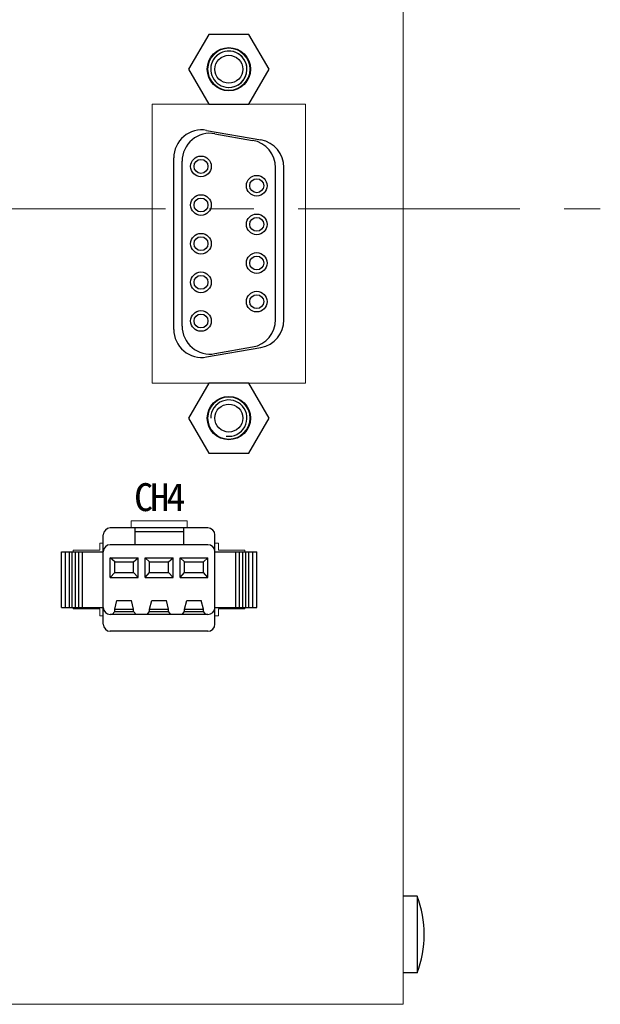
# Model space of a CAD drawing. Header units: millimetres. Extents: x 313 to 928, y 5 to 290.
# Tile 4 of 9: x 646 to 667, y 122 to 157. Entities that reach past the tile are written whole.
import ezdxf

# ---------------------------------------------------------------- set-up
doc = ezdxf.new("R2010")
doc.units = ezdxf.units.MM
doc.header["$LTSCALE"] = 0.25
doc.linetypes.add('CENTER', pattern=[50.800000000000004, 31.75, -6.35, 6.35, -6.35])
doc.layers.add('AM_0 プロファイル（中）', color=7, linetype='Continuous')
for name, color, linetype, lineweight in [('CENTER', 10, 'CENTER', 15), ('DSB-7962CE', 7, 'Continuous', 20), ('EXT. HARNESS', 7, 'Continuous', 20), ('Layer000', 7, 'Continuous', 25), ('OUTPUT HARNESS', 7, 'Continuous', 20), ('PANEL', 7, 'Continuous', 20)]:
    doc.layers.add(name, color=color, linetype=linetype, lineweight=lineweight)
doc.styles.add('takachi1', font='msgothic.ttc', dxfattribs={"height": 2.5})

msp = doc.modelspace()

# ---------------------------------------------------------------- linework, layer by layer
at = {"layer": 'AM_0 プロファイル（中）'}
for p, q in [((660.138629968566, 125.492123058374), (659.638629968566, 125.492123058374)), ((660.138629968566, 125.492123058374), (660.138629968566, 122.742123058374)), ((660.138629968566, 122.742123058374), (659.638629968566, 122.742123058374))]:
    msp.add_line(p, q, dxfattribs=at)
msp.add_arc((656.482379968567, 124.117123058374), 3.906249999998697, 339.390307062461, 20.609692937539, dxfattribs=at)
at = {"layer": 'CENTER'}
msp.add_line((605.075687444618, 150.11848115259), (666.701572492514, 150.11848115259), dxfattribs=at)
at = {"layer": 'DSB-7962CE', "linetype": 'Continuous', "lineweight": 25}
for points in [[(652.666942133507, 156.369862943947), (651.94525429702, 155.119862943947), (652.666942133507, 153.869862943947), (654.110317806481, 153.869862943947), (654.832005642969, 155.119862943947), (654.110317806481, 156.369862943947)], [(652.666964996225, 143.869862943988), (651.945277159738, 142.619862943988), (652.666964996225, 141.369862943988), (654.110340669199, 141.369862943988), (654.832028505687, 142.619862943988), (654.110340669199, 143.869862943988)]]:
    msp.add_lwpolyline(points, close=True, dxfattribs=at)
for centre in [(653.388629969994, 155.119862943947), (653.388652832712, 142.619862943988)]:
    msp.add_circle(centre, 0.5, dxfattribs=at)
for centre, start in [((653.388629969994, 155.119862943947), 261.528855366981), ((653.388652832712, 142.619862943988), 261.528855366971)]:
    msp.add_arc(centre, 0.65, start, 180, dxfattribs=at)
at = {"layer": 'EXT. HARNESS', "linetype": 'Continuous', "lineweight": 25}
for p, q in [((652.587286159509, 152.929644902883), (654.537287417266, 152.585814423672)), ((652.887286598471, 152.809646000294), (654.237287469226, 152.571609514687)), ((651.413664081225, 145.794832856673), (651.413641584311, 151.944832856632)), ((651.713663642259, 145.914833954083), (651.713642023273, 151.824833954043)), ((655.063662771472, 146.152887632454), (655.063642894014, 151.586804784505)), ((655.363662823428, 146.138684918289), (655.363642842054, 151.60100969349)), ((652.587315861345, 144.810029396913), (654.537314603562, 145.15387414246)), ((652.887315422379, 144.930030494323), (654.237314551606, 145.168076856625))]:
    msp.add_line(p, q, dxfattribs=at)
for centre, radius in [((653.388629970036, 155.119840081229), 0.775), ((652.389628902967, 151.639836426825), 0.3703440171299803), ((652.389628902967, 151.639836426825), 0.25), ((654.387659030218, 150.947343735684), 0.3703440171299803), ((654.387659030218, 150.947343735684), 0.25), ((652.389633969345, 150.254836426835), 0.3703440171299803), ((652.389633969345, 150.254836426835), 0.25), ((654.387664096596, 149.562343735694), 0.3703440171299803), ((654.387664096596, 149.562343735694), 0.25), ((652.389639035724, 148.869836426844), 0.3703440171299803), ((652.389639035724, 148.869836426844), 0.25), ((654.387669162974, 148.177343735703), 0.3703440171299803), ((654.387669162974, 148.177343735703), 0.25), ((652.389644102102, 147.484836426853), 0.3703440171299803), ((652.389644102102, 147.484836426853), 0.25), ((654.387674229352, 146.792343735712), 0.3703440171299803), ((654.387674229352, 146.792343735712), 0.25), ((652.38964916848, 146.099836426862), 0.3703440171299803), ((652.38964916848, 146.099836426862), 0.25), ((653.388652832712, 142.619862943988), 0.775)]:
    msp.add_circle(centre, radius, dxfattribs=at)
for centre, start, end in [((652.413641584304, 151.944836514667), 80.00020958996, 180.00020958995), ((652.713642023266, 151.824837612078), 80.00020958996, 180.000209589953), ((654.063642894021, 151.58680112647), 0.000209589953, 80.000209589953), ((654.363642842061, 151.601006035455), 0.000209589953, 80.000209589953), ((654.063662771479, 146.152883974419), 280.00020958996, 0.000209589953), ((654.363662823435, 146.138681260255), 280.000209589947, 0.000209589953), ((652.413664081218, 145.794836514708), 180.000209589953, 280.000209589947), ((652.713663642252, 145.914837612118), 180.000209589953, 280.000209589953)]:
    msp.add_arc(centre, 1, start, end, dxfattribs=at)
at = {"layer": 'Layer000', "linetype": 'Continuous', "lineweight": 25}
for radius, start, end in [(0.6500000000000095, 87.628864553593, 267.628864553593), (0.6500000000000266, 267.628864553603, 87.628864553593)]:
    msp.add_arc((653.388629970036, 155.119840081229), radius, start, end, dxfattribs=at)
at = {"layer": 'OUTPUT HARNESS', "linetype": 'Continuous', "lineweight": 25}
for p, q in [((652.638629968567, 138.6841829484), (649.138629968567, 138.6841829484)), ((650.013629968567, 138.6841829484), (650.013629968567, 138.0841829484)), ((651.763629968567, 138.6841829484), (651.763629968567, 138.0841829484)), ((648.888629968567, 135.2341829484), (648.888629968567, 138.4341829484)), ((650.013629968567, 138.551759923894), (651.763629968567, 138.551759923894)), ((652.888629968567, 135.2341829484), (652.888629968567, 138.4341829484)), ((652.638629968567, 138.0841829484), (649.138629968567, 138.0841829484)), ((647.388629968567, 135.8341829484), (647.388629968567, 137.8341829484)), ((647.388629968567, 137.8341829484), (648.888629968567, 137.8341829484)), ((647.388629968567, 135.8341829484), (647.388629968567, 137.8341829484)), ((647.530380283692, 135.8341829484), (647.530380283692, 137.8341829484)), ((647.675562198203, 135.8341829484), (647.675562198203, 137.8341829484)), ((647.774549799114, 135.8341829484), (647.774549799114, 137.8341829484)), ((647.893334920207, 135.8341829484), (647.893334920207, 137.8341829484)), ((648.012120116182, 135.8341829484), (648.012120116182, 137.8341829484)), ((648.138629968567, 135.8341829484), (648.138629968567, 137.8341829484)), ((649.138629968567, 137.616780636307), (650.138629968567, 137.616780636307)), ((649.138629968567, 136.911967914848), (649.138629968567, 137.616780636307)), ((649.300652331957, 137.465245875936), (649.138629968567, 137.616780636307)), ((649.976607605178, 137.465245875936), (650.138629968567, 137.616780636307)), ((650.138629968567, 136.911967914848), (650.138629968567, 137.616780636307)), ((650.388629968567, 137.616780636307), (651.388629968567, 137.616780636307)), ((650.388629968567, 136.911967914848), (650.388629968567, 137.616780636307)), ((650.550652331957, 137.465245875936), (650.388629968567, 137.616780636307)), ((651.226607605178, 137.465245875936), (651.388629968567, 137.616780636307)), ((651.388629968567, 136.911967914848), (651.388629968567, 137.616780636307)), ((651.638629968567, 137.616780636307), (652.638629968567, 137.616780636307)), ((651.638629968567, 136.911967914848), (651.638629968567, 137.616780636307)), ((651.800652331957, 137.465245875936), (651.638629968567, 137.616780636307)), ((652.476607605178, 137.465245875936), (652.638629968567, 137.616780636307)), ((652.638629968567, 136.911967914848), (652.638629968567, 137.616780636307)), ((652.888629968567, 137.8341829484), (654.388629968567, 137.8341829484)), ((653.638629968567, 135.8341829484), (653.638629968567, 137.8341829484)), ((653.765139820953, 135.8341829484), (653.765139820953, 137.8341829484)), ((653.883925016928, 135.8341829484), (653.883925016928, 137.8341829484)), ((654.002710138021, 135.8341829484), (654.002710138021, 137.8341829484)), ((654.101697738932, 135.8341829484), (654.101697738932, 137.8341829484)), ((654.246879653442, 135.8341829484), (654.246879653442, 137.8341829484)), ((654.388629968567, 135.8341829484), (654.388629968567, 137.8341829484)), ((649.300652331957, 137.465245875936), (649.976607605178, 137.465245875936)), ((649.300652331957, 137.091695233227), (649.300652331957, 137.465245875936)), ((649.976607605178, 137.091695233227), (649.976607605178, 137.465245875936)), ((650.550652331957, 137.465245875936), (651.226607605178, 137.465245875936)), ((650.550652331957, 137.091695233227), (650.550652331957, 137.465245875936)), ((651.226607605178, 137.091695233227), (651.226607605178, 137.465245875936)), ((651.800652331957, 137.465245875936), (652.476607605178, 137.465245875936)), ((651.800652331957, 137.091695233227), (651.800652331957, 137.465245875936)), ((652.476607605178, 137.091695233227), (652.476607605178, 137.465245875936)), ((649.138629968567, 136.911967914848), (649.300652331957, 137.091695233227)), ((649.138629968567, 136.911967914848), (650.138629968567, 136.911967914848)), ((649.300652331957, 137.091695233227), (649.976607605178, 137.091695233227)), ((650.138629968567, 136.911967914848), (649.976607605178, 137.091695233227)), ((650.388629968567, 136.911967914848), (650.550652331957, 137.091695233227)), ((650.388629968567, 136.911967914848), (651.388629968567, 136.911967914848)), ((650.550652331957, 137.091695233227), (651.226607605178, 137.091695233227)), ((651.388629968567, 136.911967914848), (651.226607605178, 137.091695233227)), ((651.638629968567, 136.911967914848), (651.800652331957, 137.091695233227)), ((651.638629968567, 136.911967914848), (652.638629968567, 136.911967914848)), ((651.800652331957, 137.091695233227), (652.476607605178, 137.091695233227)), ((652.638629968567, 136.911967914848), (652.476607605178, 137.091695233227)), ((647.388629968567, 135.8341829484), (648.888629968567, 135.8341829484)), ((649.300652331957, 135.773695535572), (649.378140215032, 136.083813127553)), ((649.378140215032, 136.083813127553), (649.899119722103, 136.083813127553)), ((649.976607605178, 135.773695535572), (649.899119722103, 136.083813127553)), ((650.550652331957, 135.773695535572), (650.628140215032, 136.083813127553)), ((650.628140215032, 136.083813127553), (651.149119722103, 136.083813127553)), ((651.226607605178, 135.773695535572), (651.149119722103, 136.083813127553)), ((651.800652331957, 135.773695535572), (651.878140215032, 136.083813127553)), ((651.878140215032, 136.083813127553), (652.399119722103, 136.083813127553)), ((652.476607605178, 135.773695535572), (652.399119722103, 136.083813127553)), ((652.888629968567, 135.8341829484), (654.388629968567, 135.8341829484)), ((652.638629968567, 135.5841829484), (649.138629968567, 135.5841829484)), ((649.212597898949, 135.5841829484), (649.300652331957, 135.689118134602)), ((649.300652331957, 135.689118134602), (649.300652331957, 135.773695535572)), ((649.300652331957, 135.773695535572), (649.976607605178, 135.773695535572)), ((649.300652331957, 135.689118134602), (649.976607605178, 135.689118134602)), ((649.976607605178, 135.689118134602), (649.976607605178, 135.773695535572)), ((650.064662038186, 135.5841829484), (649.976607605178, 135.689118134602)), ((650.462597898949, 135.5841829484), (650.550652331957, 135.689118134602)), ((650.550652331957, 135.689118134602), (650.550652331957, 135.773695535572)), ((650.550652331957, 135.773695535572), (651.226607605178, 135.773695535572)), ((650.550652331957, 135.689118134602), (651.226607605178, 135.689118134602)), ((651.226607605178, 135.689118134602), (651.226607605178, 135.773695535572)), ((651.314662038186, 135.5841829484), (651.226607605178, 135.689118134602)), ((651.712597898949, 135.5841829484), (651.800652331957, 135.689118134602)), ((651.800652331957, 135.689118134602), (651.800652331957, 135.773695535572)), ((651.800652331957, 135.773695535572), (652.476607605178, 135.773695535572)), ((651.800652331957, 135.689118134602), (652.476607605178, 135.689118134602)), ((652.476607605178, 135.689118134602), (652.476607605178, 135.773695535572)), ((652.564662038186, 135.5841829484), (652.476607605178, 135.689118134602)), ((652.638629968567, 134.9841829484), (649.138629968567, 134.9841829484))]:
    msp.add_line(p, q, dxfattribs=at)
for centre, start, end in [((649.138629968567, 138.4341829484), 90, 180), ((652.638629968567, 138.4341829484), 0, 90), ((649.138629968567, 137.8341829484), 90, 180), ((652.638629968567, 137.8341829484), 0, 90), ((649.138629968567, 135.8341829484), 180, 270), ((652.638629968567, 135.8341829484), 270, 0), ((649.138629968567, 135.2341829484), 180, 270), ((652.638629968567, 135.2341829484), 270, 0)]:
    msp.add_arc(centre, 0.25, start, end, dxfattribs=at)
at = {"layer": 'PANEL'}
for p, q in [((649.889022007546, 138.934182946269), (651.889022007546, 138.934182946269)), ((649.889022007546, 138.6841829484), (649.889022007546, 138.934182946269)), ((649.889022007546, 138.934182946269), (651.889022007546, 138.934182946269)), ((649.889022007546, 138.6841829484), (649.889022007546, 138.934182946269)), ((651.889022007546, 138.934182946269), (651.889022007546, 138.6841829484)), ((651.889022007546, 138.934182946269), (651.889022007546, 138.6841829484)), ((648.764022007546, 138.134182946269), (648.888629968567, 138.134182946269)), ((648.764022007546, 137.884182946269), (648.764022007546, 138.134182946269)), ((648.764022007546, 138.134182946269), (648.888629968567, 138.134182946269)), ((648.764022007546, 137.884182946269), (648.764022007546, 138.134182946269)), ((652.888629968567, 138.134182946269), (653.014022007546, 138.134182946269)), ((652.888629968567, 138.134182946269), (653.014022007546, 138.134182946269)), ((653.014022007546, 138.134182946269), (653.014022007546, 137.884182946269)), ((653.014022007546, 138.134182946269), (653.014022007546, 137.884182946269)), ((647.814022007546, 137.884182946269), (648.764022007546, 137.884182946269)), ((647.814022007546, 137.884182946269), (648.764022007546, 137.884182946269)), ((647.814022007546, 137.8341829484), (647.814022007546, 137.884182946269)), ((647.814022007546, 137.8341829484), (647.814022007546, 137.884182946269)), ((653.014022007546, 137.884182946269), (653.964022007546, 137.884182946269)), ((653.014022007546, 137.884182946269), (653.964022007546, 137.884182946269)), ((653.964022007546, 137.884182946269), (653.964022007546, 137.8341829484)), ((653.964022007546, 137.884182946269), (653.964022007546, 137.8341829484)), ((647.814022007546, 135.784182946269), (647.814022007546, 135.8341829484)), ((647.814022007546, 135.784182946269), (647.814022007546, 135.8341829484)), ((653.964022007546, 135.8341829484), (653.964022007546, 135.784182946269)), ((653.964022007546, 135.8341829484), (653.964022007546, 135.784182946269)), ((648.764022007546, 135.784182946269), (647.814022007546, 135.784182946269)), ((648.764022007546, 135.784182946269), (647.814022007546, 135.784182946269)), ((648.764022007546, 135.534182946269), (648.764022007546, 135.784182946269)), ((648.764022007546, 135.534182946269), (648.764022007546, 135.784182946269)), ((648.764022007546, 135.534182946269), (648.888629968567, 135.534182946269)), ((648.764022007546, 135.534182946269), (648.888629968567, 135.534182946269)), ((652.888629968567, 135.534182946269), (653.014022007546, 135.534182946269)), ((652.888629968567, 135.534182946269), (653.014022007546, 135.534182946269)), ((653.014022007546, 135.784182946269), (653.014022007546, 135.534182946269)), ((653.964022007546, 135.784182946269), (653.014022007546, 135.784182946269)), ((653.014022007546, 135.784182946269), (653.014022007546, 135.534182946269)), ((653.964022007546, 135.784182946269), (653.014022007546, 135.784182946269))]:
    msp.add_line(p, q, dxfattribs=at)
for points in [[(612.138629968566, 178.619840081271), (659.638629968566, 178.619840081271), (659.638629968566, 121.617122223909), (612.138629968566, 121.617122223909)], [(650.638629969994, 153.869862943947), (656.138629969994, 153.869862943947), (656.138629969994, 143.869862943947), (650.638629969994, 143.869862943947)]]:
    msp.add_lwpolyline(points, close=True, dxfattribs=at)
for centre in [(653.388629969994, 155.119862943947), (653.388629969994, 155.119862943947), (653.388652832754, 142.619840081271), (653.388652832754, 142.619840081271)]:
    msp.add_circle(centre, 0.75, dxfattribs=at)

# ---------------------------------------------------------------- texts
at = {"layer": 'PANEL', "color": 0, "insert": (650.861036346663, 139.271689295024), "char_height": 1, "width": 2.279057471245, "attachment_point": 8, "style": 'takachi1'}
msp.add_mtext('\\T0.8;CH4', dxfattribs=at)

doc.saveas('drawing.dxf')
